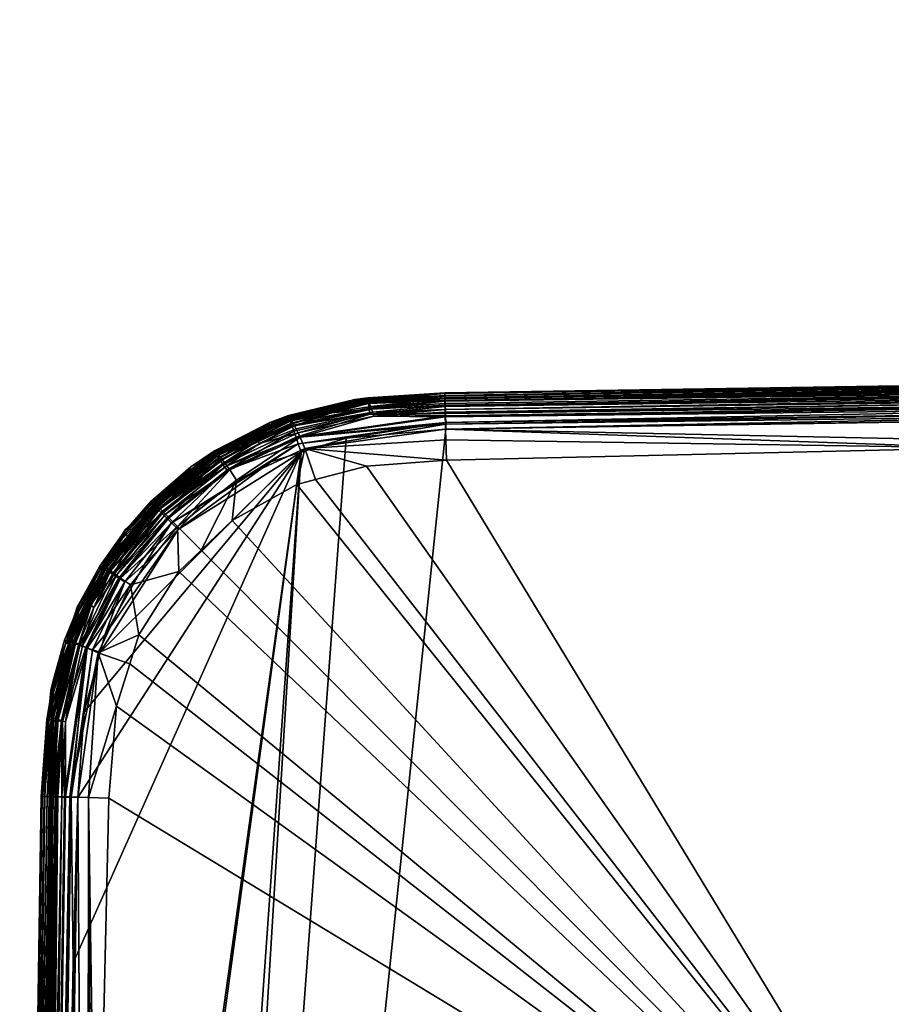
# Model space of a CAD drawing. Extents: x -0.145 to 0.145, y -0.547 to -0.001.
# Tile 253 of 256: x -0.1 to -0.052, y -0.381 to -0.328. Entities that reach past the tile are written whole.
import ezdxf

# ---------------------------------------------------------------- set-up
doc = ezdxf.new("R2010")
doc.units = 0
doc.layers.add('mesh', color=7, linetype='CONTINUOUS')

msp = doc.modelspace()

# ---------------------------------------------------------------- meshes
at = {"layer": 'mesh'}
mesh = msp.add_polyface(dxfattribs=at)
corners = [(0.002402, -0.126813, 0.581884), (0.002402, -0.416813, 0.581884), (0.000099, -0.126813, 0.582187), (0.004549, -0.416813, 0.580995), (0.004549, -0.126813, 0.580995), (0.006392, -0.416813, 0.57958), (0.006392, -0.126813, 0.57958), (0.007807, -0.416813, 0.577737), (0.007807, -0.126813, 0.577737), (0.008696, -0.416813, 0.575591), (0.008696, -0.126813, 0.575591), (0.008999, -0.416813, 0.573287), (0.008999, -0.126813, 0.573287), (0.008696, -0.416813, 0.570984), (0.008696, -0.126813, 0.570984), (0.007807, -0.416813, 0.568837), (0.007807, -0.126813, 0.568837), (0.006392, -0.416813, 0.566994), (0.006392, -0.126813, 0.566994), (0.004549, -0.416813, 0.56558), (0.004549, -0.126813, 0.56558), (0.002402, -0.416813, 0.564691), (0.002402, -0.126813, 0.564691), (0.000099, -0.416813, 0.564387), (0.000099, -0.126813, 0.564387), (-0.002204, -0.416813, 0.564691), (-0.002204, -0.126813, 0.564691), (-0.004351, -0.416813, 0.56558), (-0.004351, -0.126813, 0.56558), (-0.006194, -0.416813, 0.566994), (-0.006194, -0.126813, 0.566994), (-0.007609, -0.416813, 0.568837), (-0.007609, -0.126813, 0.568837), (-0.008498, -0.416813, 0.570984), (-0.008498, -0.126813, 0.570984), (-0.008801, -0.416813, 0.573287), (-0.008801, -0.126813, 0.573287), (-0.008498, -0.416813, 0.575591), (-0.008498, -0.126813, 0.575591), (-0.007609, -0.416813, 0.577737), (-0.007609, -0.126813, 0.577737), (-0.006194, -0.416813, 0.57958), (-0.006194, -0.126813, 0.57958), (-0.004351, -0.416813, 0.580995), (-0.004351, -0.126813, 0.580995), (-0.002204, -0.416813, 0.581884), (-0.002204, -0.126813, 0.581884), (0.000099, -0.416813, 0.582187), (0.000099, -0.346847, 0.451324), (-0.076701, -0.34819, 0.45082), (0.000099, -0.346953, 0.450951), (0.000099, -0.346982, 0.460775), (-0.076707, -0.347993, 0.451687), (0.000099, -0.346814, 0.451687), (0.076905, -0.347993, 0.451687), (0.076904, -0.348034, 0.451324)]
mesh.append_faces([[corners[k] for k in face] for face in [(0, 1, 2, 2), (0, 3, 1, 1), (4, 3, 0, 0), (4, 5, 3, 3), (6, 5, 4, 4), (6, 7, 5, 5), (8, 7, 6, 6), (8, 9, 7, 7), (10, 9, 8, 8), (10, 11, 9, 9), (12, 11, 10, 10), (12, 13, 11, 11), (14, 13, 12, 12), (14, 15, 13, 13), (16, 15, 14, 14), (16, 17, 15, 15), (18, 17, 16, 16), (18, 19, 17, 17), (20, 19, 18, 18), (20, 21, 19, 19), (22, 21, 20, 20), (22, 23, 21, 21), (24, 23, 22, 22), (24, 25, 23, 23), (26, 25, 24, 24), (26, 27, 25, 25), (28, 27, 26, 26), (28, 29, 27, 27), (30, 29, 28, 28), (30, 31, 29, 29), (32, 31, 30, 30), (32, 33, 31, 31), (34, 33, 32, 32), (34, 35, 33, 33), (36, 35, 34, 34), (36, 37, 35, 35), (38, 37, 36, 36), (38, 39, 37, 37), (40, 39, 38, 38), (40, 41, 39, 39), (42, 43, 41, 41), (44, 45, 43, 43), (46, 47, 45, 45), (2, 1, 47, 47), (48, 49, 50, 50), (51, 52, 53, 53), (54, 53, 48, 48), (50, 55, 48, 48)]])
mesh = msp.add_polyface(dxfattribs=at)
corners = [(-0.076695, -0.348907, 0.463725), (0.000099, -0.347604, 0.463714), (0.000099, -0.347823, 0.463906), (-0.076704, -0.348465, 0.46309), (0.000099, -0.347289, 0.463207), (0.000099, -0.347427, 0.463481), (-0.076706, -0.348306, 0.462482), (0.000099, -0.34711, 0.46253), (-0.076707, -0.348279, 0.462376), (-0.076691, -0.349052, 0.463818), (-0.080834, -0.348559, 0.462484), (-0.080754, -0.348743, 0.463148), (-0.080577, -0.349282, 0.463827), (0.000099, -0.347717, 0.450013), (-0.076684, -0.348744, 0.450124), (-0.07668, -0.348902, 0.450024), (0.000099, -0.347397, 0.450273), (-0.076673, -0.349122, 0.449885), (-0.076669, -0.349257, 0.449838), (0.000099, -0.348075, 0.449828), (-0.076689, -0.348585, 0.450282), (-0.076694, -0.348428, 0.450441), (0.000099, -0.347138, 0.450593), (-0.076697, -0.348328, 0.4506), (0.000099, -0.346953, 0.450951), (-0.076701, -0.34819, 0.45082), (0.000099, -0.346847, 0.451324), (-0.076703, -0.348143, 0.450955), (-0.080799, -0.349157, 0.450013), (-0.080882, -0.348481, 0.450769), (-0.08087, -0.348583, 0.450593), (-0.080838, -0.34884, 0.450273), (-0.0767, -0.34867, 0.463468), (0.000099, -0.346982, 0.460775), (-0.076707, -0.348162, 0.460775), (-0.076685, -0.349315, 0.46397), (0.000099, -0.348395, 0.464187), (-0.076674, -0.349718, 0.464111), (0.000099, -0.348087, 0.464063), (-0.080863, -0.348524, 0.460775), (-0.080701, -0.348884, 0.463417), (-0.080641, -0.349062, 0.463643), (-0.076707, -0.34804, 0.456232), (-0.076707, -0.347993, 0.451687), (-0.0809, -0.348306, 0.451687), (-0.076706, -0.348043, 0.451242), (0.000099, -0.346814, 0.451687), (-0.076657, -0.349626, 0.449728), (-0.080892, -0.348399, 0.450951)]
mesh.append_faces([[corners[k] for k in face] for face in [(0, 1, 2, 2), (3, 4, 5, 5), (6, 4, 3, 3), (6, 7, 4, 4), (8, 7, 6, 6), (9, 0, 2, 2), (6, 10, 8, 8), (3, 11, 6, 6), (12, 0, 9, 9), (13, 14, 15, 15), (13, 16, 14, 14), (15, 17, 13, 13), (17, 18, 19, 19), (16, 20, 14, 14), (16, 21, 20, 20), (22, 21, 16, 16), (22, 23, 21, 21), (24, 23, 22, 22), (24, 25, 23, 23), (26, 27, 25, 25), (14, 28, 15, 15), (28, 17, 15, 15), (28, 18, 17, 17), (29, 25, 27, 27), (30, 23, 25, 25), (30, 21, 23, 23), (31, 20, 21, 21), (32, 1, 0, 0), (5, 1, 32, 32), (3, 5, 32, 32), (8, 33, 7, 7), (34, 33, 8, 8), (35, 36, 37, 37), (35, 38, 36, 36), (35, 2, 38, 38), (9, 2, 35, 35), (12, 9, 35, 35), (8, 39, 34, 34), (40, 3, 32, 32), (41, 32, 0, 0), (33, 42, 43, 43), (34, 42, 33, 33), (34, 44, 42, 42), (26, 43, 45, 45), (26, 46, 43, 43), (19, 18, 47, 47), (45, 27, 26, 26), (48, 27, 45, 45)]])
mesh = msp.add_polyface(dxfattribs=at)
corners = [(0.000099, -0.348395, 0.464187), (0.076865, -0.349979, 0.464138), (0.000099, -0.348747, 0.464285), (0.000099, -0.348087, 0.464063), (0.076877, -0.34955, 0.464064), (-0.076674, -0.349718, 0.464111), (0.076883, -0.349319, 0.463963), (0.08106, -0.348527, 0.460775), (0.076905, -0.348162, 0.460775), (0.076905, -0.34804, 0.456232), (-0.076646, -0.349989, 0.449687), (0.000099, -0.34881, 0.449687), (0.000099, -0.348447, 0.449721), (0.000099, -0.348075, 0.449828), (0.076871, -0.349122, 0.449885), (0.076878, -0.348902, 0.450024), (0.000099, -0.347717, 0.450013), (0.076882, -0.348744, 0.450124), (0.000099, -0.347397, 0.450273), (0.076867, -0.349257, 0.449838), (-0.076673, -0.349122, 0.449885), (0.000099, -0.346953, 0.450951), (0.076899, -0.34819, 0.45082), (0.076901, -0.348143, 0.450955), (0.000099, -0.347138, 0.450593), (0.076892, -0.348428, 0.450441), (0.076887, -0.348585, 0.450282), (0.080996, -0.349157, 0.450013), (0.08109, -0.348399, 0.450951), (0.076898, -0.348646, 0.463434), (0.000099, -0.347604, 0.463714), (0.000099, -0.347427, 0.463481), (0.076901, -0.348495, 0.463146), (0.000099, -0.347289, 0.463207), (0.000099, -0.34711, 0.46253), (0.076904, -0.348305, 0.462482), (0.000099, -0.346982, 0.460775), (0.076888, -0.349116, 0.463874), (0.000099, -0.347823, 0.463906), (0.076895, -0.348825, 0.463649), (0.08104, -0.349087, 0.463643), (0.000099, -0.346814, 0.451687), (0.076905, -0.347993, 0.451687), (0.081092, -0.348366, 0.451687), (0.076855, -0.349626, 0.449728), (0.000099, -0.346847, 0.451324), (0.076904, -0.348034, 0.451324), (-0.076657, -0.349626, 0.449728)]
mesh.append_faces([[corners[k] for k in face] for face in [(0, 1, 2, 2), (3, 4, 0, 0), (5, 0, 2, 2), (3, 6, 4, 4), (7, 8, 9, 9), (10, 11, 12, 12), (13, 14, 15, 15), (16, 17, 18, 18), (15, 17, 16, 16), (19, 14, 13, 13), (16, 13, 15, 15), (16, 20, 13, 13), (21, 22, 23, 23), (24, 22, 21, 21), (24, 25, 22, 22), (18, 25, 24, 24), (18, 26, 25, 25), (17, 26, 18, 18), (27, 15, 14, 14), (27, 17, 15, 15), (28, 22, 25, 25), (28, 23, 22, 22), (19, 27, 14, 14), (29, 30, 31, 31), (31, 32, 29, 29), (33, 32, 31, 31), (34, 32, 33, 33), (34, 35, 32, 32), (36, 35, 34, 34), (8, 35, 36, 36), (3, 37, 6, 6), (38, 37, 3, 3), (30, 37, 38, 38), (30, 39, 37, 37), (29, 39, 30, 30), (29, 40, 39, 39), (8, 7, 35, 35), (9, 8, 36, 36), (41, 42, 9, 9), (36, 41, 9, 9), (43, 9, 42, 42), (44, 12, 11, 11), (44, 13, 12, 12), (19, 13, 44, 44), (45, 46, 42, 42), (21, 23, 46, 46), (13, 47, 12, 12), (28, 46, 23, 23)]])
mesh = msp.add_polyface(dxfattribs=at)
corners = [(-0.076616, -0.351679, 0.464292), (-0.047491, -0.351002, 0.464404), (-0.048167, -0.398547, 0.46684), (-0.080981, -0.351994, 0.464276), (-0.083771, -0.352735, 0.464275), (-0.084779, -0.353004, 0.464274), (-0.088305, -0.354967, 0.464278), (-0.090008, -0.356585, 0.464279), (-0.091226, -0.357741, 0.464279), (-0.093393, -0.361196, 0.464275), (-0.093892, -0.362788, 0.464275), (-0.094612, -0.365086, 0.464275), (-0.01985, -0.350569, 0.464492), (0.000099, -0.383611, 0.46717), (-0.038263, -0.350788, 0.464439), (-0.095035, -0.370098, 0.464292), (-0.095712, -0.399223, 0.464404), (-0.07665, -0.350568, 0.46424), (-0.076667, -0.349977, 0.46415), (0.000099, -0.348747, 0.464285), (0.000099, -0.350487, 0.464519), (-0.076674, -0.349718, 0.464111), (-0.080641, -0.349062, 0.463643), (-0.084819, -0.349973, 0.463645), (-0.084909, -0.349809, 0.463419), (-0.08435, -0.351035, 0.464162), (-0.080577, -0.349282, 0.463827), (-0.084603, -0.350422, 0.463975), (-0.084717, -0.350177, 0.46383), (-0.084985, -0.34968, 0.463149), (-0.082888, -0.349101, 0.463148), (-0.085094, -0.349512, 0.462484), (-0.082986, -0.348925, 0.462484), (-0.084705, -0.350779, 0.449721), (-0.084549, -0.351242, 0.449687), (-0.082096, -0.350466, 0.449687), (-0.084825, -0.350427, 0.449828), (-0.076669, -0.349257, 0.449838), (-0.080799, -0.349157, 0.450013), (-0.085088, -0.349655, 0.450427), (-0.08087, -0.348583, 0.450593), (-0.085127, -0.34954, 0.450593), (-0.085043, -0.349786, 0.450273), (-0.080838, -0.34884, 0.450273), (-0.08494, -0.350088, 0.450013), (-0.076685, -0.349315, 0.46397), (0.000099, -0.348447, 0.449721), (-0.076657, -0.349626, 0.449728), (-0.076646, -0.349989, 0.449687)]
mesh.append_faces([[corners[k] for k in face] for face in [(0, 1, 2, 2), (2, 3, 0, 0), (2, 4, 3, 3), (5, 4, 2, 2), (2, 6, 5, 5), (2, 7, 6, 6), (8, 7, 2, 2), (2, 9, 8, 8), (2, 10, 9, 9), (11, 10, 2, 2), (2, 12, 13, 13), (2, 14, 12, 12), (1, 14, 2, 2), (2, 15, 11, 11), (2, 16, 15, 15), (17, 1, 0, 0), (17, 18, 1, 1), (19, 12, 14, 14), (19, 20, 12, 12), (18, 14, 1, 1), (18, 19, 14, 14), (21, 19, 18, 18), (22, 23, 24, 24), (3, 4, 25, 25), (25, 0, 3, 3), (25, 17, 0, 0), (18, 17, 25, 25), (26, 27, 28, 28), (25, 21, 18, 18), (25, 27, 21, 21), (28, 22, 26, 26), (28, 23, 22, 22), (4, 5, 25, 25), (29, 30, 24, 24), (31, 32, 29, 29), (33, 34, 35, 35), (36, 37, 38, 38), (39, 40, 41, 41), (42, 43, 39, 39), (44, 38, 42, 42), (44, 36, 38, 38), (27, 45, 21, 21), (26, 45, 27, 27), (46, 47, 48, 48), (36, 47, 37, 37), (33, 47, 36, 36), (35, 47, 33, 33), (35, 48, 47, 47)]])
mesh = msp.add_polyface(dxfattribs=at)
corners = [(-0.076706, -0.348306, 0.462482), (-0.080754, -0.348743, 0.463148), (-0.080834, -0.348559, 0.462484), (-0.082986, -0.348925, 0.462484), (-0.085013, -0.349478, 0.460775), (-0.082329, -0.348651, 0.460775), (-0.085148, -0.349431, 0.461674), (-0.085129, -0.349513, 0.460775), (-0.080701, -0.348884, 0.463417), (-0.076704, -0.348465, 0.46309), (-0.082888, -0.349101, 0.463148), (-0.080577, -0.349282, 0.463827), (-0.080641, -0.349062, 0.463643), (-0.076695, -0.348907, 0.463725), (-0.084909, -0.349809, 0.463419), (-0.084985, -0.34968, 0.463149), (-0.085094, -0.349512, 0.462484), (-0.081619, -0.348359, 0.451687), (-0.085087, -0.349299, 0.451687), (-0.076684, -0.348744, 0.450124), (-0.080838, -0.34884, 0.450273), (-0.080799, -0.349157, 0.450013), (-0.085205, -0.349331, 0.451687), (-0.085229, -0.349241, 0.451508), (-0.080905, -0.348294, 0.451324), (-0.076707, -0.347993, 0.451687), (-0.080908, -0.348269, 0.451508), (-0.080882, -0.348481, 0.450769), (-0.076703, -0.348143, 0.450955), (-0.080892, -0.348399, 0.450951), (-0.08087, -0.348583, 0.450593), (-0.076701, -0.34819, 0.45082), (-0.076694, -0.348428, 0.450441), (-0.076689, -0.348585, 0.450282), (-0.085221, -0.349265, 0.451324), (-0.085207, -0.349306, 0.451137), (-0.0809, -0.348337, 0.451137), (-0.085187, -0.349365, 0.450951), (-0.08516, -0.349444, 0.450769), (-0.085127, -0.34954, 0.450593), (-0.085088, -0.349655, 0.450427), (-0.085043, -0.349786, 0.450273), (-0.076707, -0.348279, 0.462376), (-0.080863, -0.348524, 0.460775), (-0.0767, -0.34867, 0.463468), (-0.0809, -0.348306, 0.451687), (-0.076707, -0.34804, 0.456232), (-0.076707, -0.348162, 0.460775), (-0.076706, -0.348043, 0.451242)]
mesh.append_faces([[corners[k] for k in face] for face in [(0, 1, 2, 2), (3, 4, 5, 5), (6, 7, 3, 3), (8, 1, 9, 9), (10, 1, 8, 8), (10, 2, 1, 1), (3, 2, 10, 10), (11, 12, 13, 13), (14, 8, 12, 12), (14, 10, 8, 8), (15, 3, 10, 10), (16, 6, 3, 3), (4, 17, 5, 5), (4, 18, 17, 17), (19, 20, 21, 21), (18, 22, 23, 23), (24, 25, 26, 26), (27, 28, 29, 29), (30, 31, 27, 27), (20, 32, 30, 30), (19, 33, 20, 20), (23, 17, 18, 18), (23, 26, 17, 17), (34, 26, 23, 23), (34, 24, 26, 26), (35, 24, 34, 34), (35, 36, 24, 24), (37, 36, 35, 35), (37, 29, 36, 36), (38, 29, 37, 37), (38, 27, 29, 29), (39, 27, 38, 38), (39, 30, 27, 27), (40, 20, 30, 30), (41, 21, 20, 20), (42, 2, 43, 43), (3, 43, 2, 2), (5, 43, 3, 3), (12, 8, 44, 44), (45, 25, 46, 46), (45, 43, 5, 5), (47, 43, 45, 45), (5, 17, 45, 45), (26, 45, 17, 17), (26, 25, 45, 45), (24, 48, 25, 25), (36, 48, 24, 24), (29, 48, 36, 36)]])
mesh = msp.add_polyface(dxfattribs=at)
corners = [(-0.028994, -0.439491, 0.468705), (-0.048167, -0.398547, 0.46684), (-0.027409, -0.435414, 0.468691), (-0.016568, -0.421869, 0.468675), (-0.021034, -0.425694, 0.468671), (-0.095926, -0.408451, 0.464439), (-0.095712, -0.399223, 0.464404), (-0.048405, -0.446813, 0.467856), (-0.063103, -0.446813, 0.46717), (-0.096227, -0.446813, 0.464519), (-0.096735, -0.370048, 0.464138), (-0.096147, -0.370064, 0.46424), (-0.097967, -0.446813, 0.464285), (-0.098319, -0.446813, 0.464187), (-0.097165, -0.370035, 0.464064), (-0.098627, -0.446813, 0.464063), (-0.097395, -0.370029, 0.463963), (-0.098639, -0.446813, 0.449828), (-0.097592, -0.370041, 0.449885), (-0.097812, -0.370035, 0.450024), (-0.097971, -0.37003, 0.450124), (-0.099317, -0.446813, 0.450273), (-0.098997, -0.446813, 0.450013), (-0.097457, -0.370045, 0.449838), (-0.099576, -0.446813, 0.450593), (-0.098524, -0.370013, 0.45082), (-0.099761, -0.446813, 0.450951), (-0.098287, -0.37002, 0.450441), (-0.098129, -0.370025, 0.450282), (-0.098268, -0.446813, 0.449721), (-0.09787, -0.446814, 0.449687), (-0.096986, -0.37908, 0.449687), (-0.095564, -0.531493, 0.449687), (0.000099, -0.34881, 0.449687), (-0.076646, -0.349989, 0.449687), (-0.082096, -0.350466, 0.449687), (-0.095507, -0.53174, 0.449687), (-0.084549, -0.351242, 0.449687), (-0.097903, -0.449366, 0.449687), (-0.098068, -0.370014, 0.463434), (-0.09911, -0.446813, 0.463714), (-0.099287, -0.446813, 0.463481), (-0.099425, -0.446813, 0.463207), (-0.098219, -0.370011, 0.463146), (-0.099604, -0.446813, 0.46253), (-0.099732, -0.446813, 0.460775), (-0.09841, -0.370008, 0.462482), (-0.098553, -0.370007, 0.460775), (-0.097598, -0.370024, 0.463874), (-0.098891, -0.446813, 0.463906), (-0.097889, -0.370018, 0.46365), (-0.098675, -0.370007, 0.456232), (-0.0999, -0.446813, 0.451687), (-0.098721, -0.370007, 0.451687), (-0.099867, -0.446813, 0.451324), (-0.097088, -0.370057, 0.449728), (-0.09868, -0.370008, 0.451324)]
mesh.append_faces([[corners[k] for k in face] for face in [(0, 1, 2, 2), (3, 4, 1, 1), (5, 6, 1, 1), (7, 1, 0, 0), (8, 1, 7, 7), (8, 5, 1, 1), (9, 5, 8, 8), (10, 11, 9, 9), (11, 5, 9, 9), (11, 6, 5, 5), (12, 10, 9, 9), (13, 10, 12, 12), (13, 14, 10, 10), (15, 14, 13, 13), (15, 16, 14, 14), (17, 18, 19, 19), (20, 21, 22, 22), (23, 18, 17, 17), (19, 22, 17, 17), (19, 20, 22, 22), (24, 25, 26, 26), (21, 27, 24, 24), (21, 28, 27, 27), (20, 28, 21, 21), (29, 30, 31, 31), (32, 33, 34, 34), (35, 32, 34, 34), (32, 36, 33, 33), (35, 37, 32, 32), (37, 30, 38, 38), (37, 31, 30, 30), (39, 40, 41, 41), (42, 43, 41, 41), (44, 43, 42, 42), (45, 46, 44, 44), (47, 46, 45, 45), (15, 48, 16, 16), (49, 48, 15, 15), (40, 48, 49, 49), (40, 50, 48, 48), (39, 50, 40, 40), (51, 47, 45, 45), (45, 52, 51, 51), (53, 52, 54, 54), (55, 17, 29, 29), (23, 17, 55, 55), (26, 56, 54, 54), (29, 31, 55, 55)]])
mesh = msp.add_polyface(dxfattribs=at)
corners = [(-0.048405, -0.446813, 0.467856), (-0.029084, -0.453701, 0.468707), (-0.02745, -0.458232, 0.468692), (-0.029901, -0.446813, 0.468719), (-0.022311, -0.456123, 0.469159), (-0.01881, -0.44294, 0.471089), (-0.019204, -0.446813, 0.471092), (-0.020312, -0.446813, 0.470429), (-0.017822, -0.443111, 0.471881), (-0.01881, -0.450686, 0.471089), (-0.017684, -0.454312, 0.471084), (-0.018719, -0.45471, 0.47042), (-0.017822, -0.450515, 0.471881), (-0.018201, -0.446813, 0.471883), (-0.01731, -0.446813, 0.472801), (-0.016943, -0.443263, 0.472799), (-0.016176, -0.443396, 0.473837), (-0.016748, -0.453955, 0.471877), (-0.015915, -0.453637, 0.472795), (-0.015063, -0.457056, 0.471872), (-0.016943, -0.450363, 0.472799), (-0.016176, -0.45023, 0.473837), (-0.016531, -0.446813, 0.473839), (-0.015862, -0.446813, 0.474986), (-0.015517, -0.443513, 0.474985), (-0.019843, -0.455147, 0.469882), (-0.015905, -0.457598, 0.471079), (-0.024171, -0.446813, 0.469175), (-0.022311, -0.437503, 0.469159), (-0.021517, -0.446813, 0.469893), (-0.028994, -0.439491, 0.468705), (-0.015188, -0.453359, 0.473834), (-0.015517, -0.450113, 0.474985), (-0.021089, -0.442537, 0.469889), (-0.097903, -0.449366, 0.449687), (-0.09787, -0.446814, 0.449687), (-0.098268, -0.446813, 0.449721), (-0.067634, -0.543898, 0.449687), (0.000099, -0.544782, 0.449687), (0.000099, -0.34881, 0.449687), (-0.084542, -0.542383, 0.449687), (-0.082992, -0.542966, 0.449687), (-0.091289, -0.53821, 0.449687), (-0.090661, -0.538932, 0.449687)]
mesh.append_faces([[corners[k] for k in face] for face in [(0, 1, 2, 2), (3, 1, 0, 0), (4, 2, 1, 1), (5, 6, 7, 7), (5, 8, 6, 6), (9, 10, 11, 11), (9, 12, 10, 10), (13, 12, 9, 9), (13, 14, 12, 12), (15, 14, 13, 13), (15, 16, 14, 14), (17, 18, 19, 19), (20, 18, 17, 17), (20, 21, 18, 18), (22, 21, 20, 20), (22, 23, 21, 21), (24, 23, 22, 22), (7, 11, 25, 25), (7, 9, 11, 11), (6, 9, 7, 7), (6, 13, 9, 9), (8, 13, 6, 6), (8, 15, 13, 13), (10, 26, 11, 11), (10, 17, 26, 26), (12, 17, 10, 10), (12, 20, 17, 17), (14, 20, 12, 12), (14, 22, 20, 20), (16, 22, 14, 14), (16, 24, 22, 22), (27, 28, 29, 29), (3, 30, 27, 27), (21, 31, 18, 18), (21, 32, 31, 31), (23, 32, 21, 21), (7, 33, 5, 5), (7, 29, 33, 33), (25, 29, 7, 7), (25, 27, 29, 29), (4, 27, 25, 25), (4, 3, 27, 27), (1, 3, 4, 4), (0, 30, 3, 3), (34, 35, 36, 36), (37, 38, 39, 39), (40, 41, 39, 39), (42, 43, 39, 39)]])
mesh = msp.add_polyface(dxfattribs=at)
corners = [(-0.094721, -0.527891, 0.464276), (-0.095035, -0.523528, 0.464292), (-0.048167, -0.495079, 0.46684), (-0.093945, -0.530811, 0.464275), (-0.093711, -0.531689, 0.464274), (-0.091747, -0.535216, 0.464278), (-0.090068, -0.536985, 0.464279), (-0.088974, -0.538137, 0.464279), (-0.083883, -0.540818, 0.464275), (-0.08552, -0.540305, 0.464275), (-0.081628, -0.541524, 0.464275), (-0.095712, -0.494403, 0.464404), (-0.095926, -0.485175, 0.464439), (-0.081014, -0.545045, 0.462484), (-0.08238, -0.544965, 0.460775), (-0.085011, -0.544145, 0.460775), (-0.084862, -0.5434, 0.46383), (-0.08075, -0.544323, 0.463827), (-0.084966, -0.543603, 0.463646), (-0.084747, -0.543156, 0.463975), (-0.076684, -0.544311, 0.463971), (-0.076616, -0.541947, 0.464292), (-0.076644, -0.542894, 0.464222), (-0.085242, -0.544063, 0.462484), (-0.085056, -0.543768, 0.463419), (-0.080933, -0.544861, 0.463148), (-0.085133, -0.543896, 0.463149), (-0.080878, -0.544721, 0.463417), (-0.080817, -0.544542, 0.463643), (-0.08449, -0.542544, 0.464162), (-0.085073, -0.544297, 0.451687), (-0.083062, -0.544934, 0.451687), (-0.08494, -0.543538, 0.450013), (-0.085043, -0.54384, 0.450273), (-0.080838, -0.544786, 0.450273), (-0.080798, -0.544469, 0.450013), (-0.084825, -0.543199, 0.449828), (-0.085221, -0.544362, 0.451324), (-0.083074, -0.544962, 0.451324), (-0.083051, -0.544859, 0.450951), (-0.083011, -0.544678, 0.450593), (-0.085127, -0.544086, 0.450593), (-0.076669, -0.544369, 0.449838), (-0.076673, -0.544504, 0.449885), (-0.07668, -0.544724, 0.450024), (-0.076684, -0.544883, 0.450124), (0.000099, -0.34881, 0.449687), (-0.093565, -0.53559, 0.449687), (-0.091289, -0.53821, 0.449687), (-0.095507, -0.53174, 0.449687), (-0.076666, -0.543652, 0.464166), (-0.076681, -0.544198, 0.464014), (-0.07669, -0.544578, 0.463825), (-0.076693, -0.544713, 0.463719), (-0.07666, -0.544082, 0.449737), (-0.084705, -0.542847, 0.449721), (-0.082992, -0.542966, 0.449687), (-0.076646, -0.543637, 0.449687), (-0.067634, -0.543898, 0.449687)]
mesh.append_faces([[corners[k] for k in face] for face in [(0, 1, 2, 2), (2, 3, 0, 0), (2, 4, 3, 3), (5, 4, 2, 2), (2, 6, 5, 5), (2, 7, 6, 6), (2, 8, 9, 9), (2, 10, 8, 8), (2, 11, 12, 12), (1, 11, 2, 2), (13, 14, 15, 15), (16, 17, 18, 18), (16, 19, 17, 17), (19, 20, 17, 17), (10, 21, 22, 22), (23, 13, 15, 15), (24, 25, 26, 26), (24, 27, 25, 25), (18, 27, 24, 24), (18, 28, 27, 27), (17, 28, 18, 18), (29, 8, 10, 10), (30, 15, 31, 31), (32, 33, 34, 34), (32, 35, 36, 36), (34, 35, 32, 32), (37, 30, 38, 38), (39, 40, 41, 41), (42, 35, 43, 43), (42, 36, 35, 35), (35, 44, 43, 43), (34, 45, 35, 35), (40, 34, 33, 33), (46, 47, 48, 48), (46, 49, 47, 47), (29, 50, 51, 51), (20, 52, 17, 17), (52, 53, 28, 28), (19, 51, 20, 20), (10, 50, 29, 29), (22, 50, 10, 10), (19, 29, 51, 51), (17, 52, 28, 28), (54, 36, 42, 42), (54, 55, 36, 36), (54, 56, 55, 55), (57, 56, 54, 54), (58, 57, 54, 54)]])
mesh = msp.add_polyface(dxfattribs=at)
corners = [(-0.08552, -0.540305, 0.464275), (-0.088974, -0.538137, 0.464279), (-0.048167, -0.495079, 0.46684), (-0.076616, -0.541947, 0.464292), (-0.081628, -0.541524, 0.464275), (-0.063103, -0.446813, 0.46717), (-0.048405, -0.446813, 0.467856), (-0.095926, -0.485175, 0.464439), (-0.004193, -0.476496, 0.468714), (0.000099, -0.476813, 0.468719), (0.000099, -0.495317, 0.467856), (-0.021003, -0.46791, 0.468671), (-0.018176, -0.470595, 0.468672), (-0.02274, -0.46626, 0.46867), (-0.026782, -0.460086, 0.468686), (-0.02745, -0.458232, 0.468692), (-0.047491, -0.542624, 0.464404), (-0.038263, -0.542838, 0.464439), (-0.000361, -0.543136, 0.464518), (0.000099, -0.510016, 0.46717), (-0.076644, -0.542894, 0.464222), (-0.000361, -0.544112, 0.464415), (0.000099, -0.473673, 0.468859), (-0.017059, -0.463971, 0.469147), (0.000099, -0.469266, 0.469608), (-0.009211, -0.469223, 0.469159), (-0.008235, -0.466755, 0.469882), (-0.007798, -0.465631, 0.47042), (0.000099, -0.466928, 0.470588), (0.000099, -0.467237, 0.470458), (-0.003774, -0.465722, 0.471089), (0.000099, -0.34881, 0.449687), (-0.076646, -0.543637, 0.449687), (-0.067634, -0.543898, 0.449687), (-0.082992, -0.542966, 0.449687), (-0.087092, -0.541424, 0.449687), (-0.084542, -0.542383, 0.449687), (-0.090661, -0.538932, 0.449687), (-0.011373, -0.474509, 0.468692), (0.000099, -0.54314, 0.464519), (-0.076666, -0.543652, 0.464166), (0.000099, -0.471104, 0.469296), (0.000099, -0.468453, 0.469949), (-0.003603, -0.464734, 0.471881), (0.000099, -0.466157, 0.471148), (0.000099, -0.46499, 0.471997)]
mesh.append_faces([[corners[k] for k in face] for face in [(0, 1, 2, 2), (3, 4, 2, 2), (5, 6, 2, 2), (2, 7, 5, 5), (8, 9, 10, 10), (2, 11, 12, 12), (13, 11, 2, 2), (2, 14, 13, 13), (2, 15, 14, 14), (6, 15, 2, 2), (2, 16, 3, 3), (2, 17, 16, 16), (18, 17, 2, 2), (10, 19, 2, 2), (20, 3, 16, 16), (17, 18, 21, 21), (20, 17, 21, 21), (16, 17, 20, 20), (22, 9, 8, 8), (23, 11, 13, 13), (12, 11, 23, 23), (24, 25, 26, 26), (23, 26, 25, 25), (27, 28, 29, 29), (30, 28, 27, 27), (31, 32, 33, 33), (31, 34, 32, 32), (31, 35, 36, 36), (31, 37, 35, 35), (2, 12, 38, 38), (10, 38, 8, 8), (10, 2, 38, 38), (2, 39, 18, 18), (2, 19, 39, 39), (21, 18, 39, 39), (20, 21, 40, 40), (25, 41, 22, 22), (38, 22, 8, 8), (38, 25, 22, 22), (38, 12, 23, 23), (24, 26, 42, 42), (41, 25, 24, 24), (43, 44, 30, 30), (45, 44, 43, 43), (23, 25, 38, 38), (27, 29, 42, 42), (44, 28, 30, 30), (26, 27, 42, 42)]])
mesh = msp.add_polyface(dxfattribs=at)
corners = [(-0.084603, -0.350422, 0.463975), (-0.088438, -0.352205, 0.463983), (-0.088592, -0.351984, 0.463837), (-0.089046, -0.351381, 0.462485), (-0.089106, -0.351307, 0.461674), (-0.085148, -0.349431, 0.461674), (-0.082986, -0.348925, 0.462484), (-0.085129, -0.349513, 0.460775), (-0.085013, -0.349478, 0.460775), (-0.086758, -0.350015, 0.460775), (-0.087008, -0.350493, 0.463151), (-0.088924, -0.351534, 0.463152), (-0.087123, -0.350333, 0.462484), (-0.086925, -0.350616, 0.463421), (-0.088834, -0.351651, 0.463423), (-0.086824, -0.350773, 0.463648), (-0.088724, -0.3518, 0.463651), (-0.084717, -0.350177, 0.46383), (-0.088072, -0.352757, 0.46417), (-0.08435, -0.351035, 0.464162), (-0.084819, -0.349973, 0.463645), (-0.084909, -0.349809, 0.463419), (-0.084985, -0.34968, 0.463149), (-0.085094, -0.349512, 0.462484), (-0.088305, -0.354967, 0.464278), (-0.084779, -0.353004, 0.464274), (-0.085087, -0.349299, 0.451687), (-0.085205, -0.349331, 0.451687), (-0.086257, -0.349616, 0.451687), (-0.086199, -0.351763, 0.449687), (-0.091262, -0.355448, 0.449687), (-0.084549, -0.351242, 0.449687), (-0.085229, -0.349241, 0.451508), (-0.089272, -0.351165, 0.451508), (-0.089258, -0.351186, 0.451324), (-0.085221, -0.349265, 0.451324), (-0.089235, -0.351223, 0.451137), (-0.085207, -0.349306, 0.451137), (-0.089202, -0.351276, 0.450951), (-0.085187, -0.349365, 0.450951), (-0.089158, -0.351346, 0.450769), (-0.08516, -0.349444, 0.450769), (-0.089104, -0.351433, 0.450593), (-0.085127, -0.34954, 0.450593), (-0.089039, -0.351536, 0.450427), (-0.085088, -0.349655, 0.450427), (-0.088966, -0.351653, 0.450273), (-0.085043, -0.349786, 0.450273), (-0.088796, -0.351924, 0.450013), (-0.08494, -0.350088, 0.450013), (-0.088606, -0.352227, 0.449828), (-0.084825, -0.350427, 0.449828), (-0.084705, -0.350779, 0.449721), (-0.091616, -0.355098, 0.449721), (-0.088995, -0.351364, 0.460775), (-0.089098, -0.351215, 0.451687)]
mesh.append_faces([[corners[k] for k in face] for face in [(0, 1, 2, 2), (3, 4, 5, 5), (6, 7, 8, 8), (5, 9, 7, 7), (4, 9, 5, 5), (10, 11, 12, 12), (13, 14, 10, 10), (15, 16, 13, 13), (17, 2, 15, 15), (17, 0, 2, 2), (18, 0, 19, 19), (18, 1, 0, 0), (15, 20, 17, 17), (15, 21, 20, 20), (13, 21, 15, 15), (13, 22, 21, 21), (10, 22, 13, 13), (10, 23, 22, 22), (12, 23, 10, 10), (19, 24, 18, 18), (19, 25, 24, 24), (12, 5, 23, 23), (12, 3, 5, 5), (7, 26, 8, 8), (7, 27, 26, 26), (9, 27, 7, 7), (9, 28, 27, 27), (29, 30, 31, 31), (28, 32, 27, 27), (33, 32, 28, 28), (34, 35, 32, 32), (36, 37, 35, 35), (38, 39, 37, 37), (40, 41, 39, 39), (42, 43, 41, 41), (44, 45, 43, 43), (46, 47, 45, 45), (48, 47, 46, 46), (48, 49, 47, 47), (50, 49, 48, 48), (50, 51, 49, 49), (50, 52, 51, 51), (52, 29, 31, 31), (52, 53, 29, 29), (50, 53, 52, 52), (4, 54, 9, 9), (54, 28, 9, 9), (54, 55, 28, 28)]])
mesh = msp.add_polyface(dxfattribs=at)
corners = [(-0.089046, -0.351381, 0.462485), (-0.090837, -0.35264, 0.462486), (-0.089106, -0.351307, 0.461674), (-0.090708, -0.352785, 0.463154), (-0.087008, -0.350493, 0.463151), (-0.088834, -0.351651, 0.463423), (-0.088924, -0.351534, 0.463152), (-0.086925, -0.350616, 0.463421), (-0.088724, -0.3518, 0.463651), (-0.086824, -0.350773, 0.463648), (-0.088592, -0.351984, 0.463837), (-0.091291, -0.355285, 0.464174), (-0.088438, -0.352205, 0.463983), (-0.088072, -0.352757, 0.46417), (-0.092418, -0.354148, 0.46284), (-0.092476, -0.35409, 0.462486), (-0.092543, -0.354023, 0.461674), (-0.090891, -0.352507, 0.460775), (-0.087123, -0.350333, 0.462484), (-0.092236, -0.354332, 0.463426), (-0.092105, -0.354463, 0.463654), (-0.091946, -0.354624, 0.46384), (-0.090573, -0.352045, 0.451687), (-0.089209, -0.351278, 0.451687), (-0.089098, -0.351215, 0.451687), (-0.089272, -0.351165, 0.451508), (-0.086257, -0.349616, 0.451687), (-0.089258, -0.351186, 0.451324), (-0.085229, -0.349241, 0.451508), (-0.089235, -0.351223, 0.451137), (-0.085221, -0.349265, 0.451324), (-0.089202, -0.351276, 0.450951), (-0.085207, -0.349306, 0.451137), (-0.089158, -0.351346, 0.450769), (-0.085187, -0.349365, 0.450951), (-0.089104, -0.351433, 0.450593), (-0.08516, -0.349444, 0.450769), (-0.089039, -0.351536, 0.450427), (-0.085127, -0.34954, 0.450593), (-0.088966, -0.351653, 0.450273), (-0.085088, -0.349655, 0.450427), (-0.091616, -0.355098, 0.449721), (-0.089998, -0.354127, 0.449687), (-0.086199, -0.351763, 0.449687), (-0.088796, -0.351924, 0.450013), (-0.091879, -0.354835, 0.449828), (-0.088606, -0.352227, 0.449828), (-0.092132, -0.354582, 0.450013), (-0.092358, -0.354356, 0.450273), (-0.092455, -0.354259, 0.450427), (-0.092541, -0.354173, 0.450593), (-0.092613, -0.354101, 0.450769), (-0.092672, -0.354042, 0.450951), (-0.092716, -0.353998, 0.451137), (-0.092747, -0.353967, 0.451324), (-0.092765, -0.35395, 0.451508), (-0.088995, -0.351364, 0.460775), (-0.092467, -0.354098, 0.460775), (-0.092668, -0.354051, 0.451687)]
mesh.append_faces([[corners[k] for k in face] for face in [(0, 1, 2, 2), (3, 1, 0, 0), (4, 5, 6, 6), (7, 8, 5, 5), (9, 10, 8, 8), (11, 12, 13, 13), (14, 1, 3, 3), (15, 2, 1, 1), (16, 2, 15, 15), (16, 17, 2, 2), (6, 0, 18, 18), (6, 3, 0, 0), (5, 3, 6, 6), (5, 19, 3, 3), (8, 19, 5, 5), (10, 20, 8, 8), (12, 21, 10, 10), (17, 22, 23, 23), (24, 23, 25, 25), (22, 25, 23, 23), (25, 26, 24, 24), (27, 28, 25, 25), (29, 30, 27, 27), (31, 32, 29, 29), (33, 34, 31, 31), (35, 36, 33, 33), (37, 38, 35, 35), (39, 40, 37, 37), (41, 42, 43, 43), (44, 45, 46, 46), (39, 47, 44, 44), (37, 48, 39, 39), (35, 49, 37, 37), (33, 50, 35, 35), (31, 51, 33, 33), (31, 52, 51, 51), (29, 52, 31, 31), (29, 53, 52, 52), (27, 53, 29, 29), (27, 54, 53, 53), (25, 54, 27, 27), (25, 55, 54, 54), (22, 55, 25, 25), (17, 56, 2, 2), (56, 23, 24, 24), (17, 23, 56, 56), (57, 22, 17, 17), (57, 58, 22, 22)]])
mesh = msp.add_polyface(dxfattribs=at)
corners = [(-0.063103, -0.446813, 0.46717), (-0.095926, -0.485175, 0.464439), (-0.096227, -0.446813, 0.464519), (-0.095712, -0.494403, 0.464404), (-0.096736, -0.523578, 0.464137), (-0.095905, -0.523554, 0.464257), (-0.095035, -0.523528, 0.464292), (-0.098319, -0.446813, 0.464187), (-0.097089, -0.523588, 0.464086), (-0.098627, -0.446813, 0.464063), (-0.097967, -0.446813, 0.464285), (-0.09911, -0.446813, 0.463714), (-0.097662, -0.523602, 0.46382), (-0.097875, -0.523607, 0.463663), (-0.098891, -0.446813, 0.463906), (-0.097557, -0.5236, 0.463898), (-0.097396, -0.523596, 0.463963), (-0.098253, -0.523615, 0.46308), (-0.099604, -0.446813, 0.46253), (-0.099425, -0.446813, 0.463207), (-0.098639, -0.446813, 0.449828), (-0.097592, -0.523585, 0.449885), (-0.097457, -0.523581, 0.449838), (-0.098997, -0.446813, 0.450013), (-0.099761, -0.446813, 0.450951), (-0.098386, -0.523609, 0.4506), (-0.099576, -0.446813, 0.450593), (-0.098524, -0.523614, 0.45082), (-0.099867, -0.446813, 0.451324), (-0.098571, -0.523615, 0.450955), (-0.097812, -0.523592, 0.450024), (-0.097971, -0.523596, 0.450124), (-0.099317, -0.446813, 0.450273), (-0.098129, -0.523601, 0.450282), (-0.098287, -0.523606, 0.450441), (-0.084549, -0.351242, 0.449687), (-0.097903, -0.449366, 0.449687), (-0.096725, -0.523558, 0.449687), (-0.095564, -0.531493, 0.449687), (-0.099287, -0.446813, 0.463481), (-0.098072, -0.523611, 0.463428), (-0.09841, -0.523617, 0.462482), (-0.099732, -0.446813, 0.460775), (-0.098553, -0.52362, 0.460775), (-0.098721, -0.52362, 0.451687), (-0.0999, -0.446813, 0.451687), (-0.098675, -0.52362, 0.456232), (-0.09868, -0.523618, 0.451324), (-0.09717, -0.523572, 0.449737), (-0.098268, -0.446813, 0.449721)]
mesh.append_faces([[corners[k] for k in face] for face in [(0, 1, 2, 2), (3, 4, 1, 1), (3, 5, 4, 4), (6, 5, 3, 3), (7, 8, 9, 9), (7, 4, 8, 8), (10, 4, 7, 7), (10, 1, 4, 4), (2, 1, 10, 10), (11, 12, 13, 13), (14, 12, 11, 11), (14, 15, 12, 12), (9, 15, 14, 14), (9, 16, 15, 15), (8, 16, 9, 9), (17, 18, 19, 19), (20, 21, 22, 22), (20, 23, 21, 21), (24, 25, 26, 26), (24, 27, 25, 25), (28, 27, 24, 24), (28, 29, 27, 27), (23, 30, 21, 21), (23, 31, 30, 30), (32, 31, 23, 23), (32, 33, 31, 31), (26, 33, 32, 32), (26, 34, 33, 33), (25, 34, 26, 26), (35, 36, 37, 37), (38, 35, 37, 37), (19, 39, 40, 40), (11, 13, 40, 40), (17, 19, 40, 40), (41, 18, 17, 17), (41, 42, 18, 18), (43, 42, 41, 41), (39, 11, 40, 40), (42, 44, 45, 45), (42, 46, 44, 44), (43, 46, 42, 42), (45, 47, 28, 28), (44, 47, 45, 45), (47, 29, 28, 28), (48, 20, 22, 22), (48, 49, 20, 20), (48, 36, 49, 49), (37, 36, 48, 48)]])
mesh = msp.add_polyface(dxfattribs=at)
corners = [(-0.096147, -0.370064, 0.46424), (-0.095617, -0.362178, 0.464162), (-0.094612, -0.365086, 0.464275), (-0.098129, -0.365674, 0.462484), (-0.098053, -0.364334, 0.460775), (-0.097233, -0.361703, 0.460775), (-0.098167, -0.36563, 0.460775), (-0.097134, -0.361423, 0.462484), (-0.097064, -0.36147, 0.462837), (-0.098052, -0.36571, 0.462837), (-0.096967, -0.361532, 0.463149), (-0.097946, -0.365756, 0.463148), (-0.096838, -0.361609, 0.463419), (-0.097805, -0.365811, 0.463417), (-0.096674, -0.3617, 0.463646), (-0.097627, -0.365872, 0.463643), (-0.097408, -0.365939, 0.463827), (-0.093892, -0.362788, 0.464275), (-0.093393, -0.361196, 0.464275), (-0.096471, -0.361804, 0.46383), (-0.096228, -0.36192, 0.463975), (-0.097165, -0.370035, 0.464064), (-0.098208, -0.36424, 0.451687), (-0.098022, -0.363652, 0.451687), (-0.097385, -0.361641, 0.451687), (-0.097348, -0.361524, 0.451687), (-0.084549, -0.351242, 0.449687), (-0.096381, -0.365395, 0.449687), (-0.096725, -0.370068, 0.449687), (-0.096626, -0.361774, 0.450013), (-0.096928, -0.361671, 0.450273), (-0.097874, -0.365876, 0.450273), (-0.097557, -0.365916, 0.450013), (-0.096287, -0.361889, 0.449828), (-0.09805, -0.36364, 0.451324), (-0.097449, -0.361493, 0.451324), (-0.097946, -0.363663, 0.450951), (-0.098421, -0.365809, 0.451324), (-0.098315, -0.365822, 0.450951), (-0.097349, -0.361527, 0.450951), (-0.097766, -0.363703, 0.450593), (-0.098131, -0.365845, 0.450593), (-0.097174, -0.361587, 0.450593), (-0.095935, -0.36201, 0.449721), (-0.095503, -0.362151, 0.449687), (-0.095247, -0.361205, 0.449687), (-0.098348, -0.36582, 0.451687), (-0.097088, -0.370057, 0.449728)]
mesh.append_faces([[corners[k] for k in face] for face in [(0, 1, 2, 2), (3, 4, 5, 5), (3, 6, 4, 4), (7, 3, 5, 5), (8, 3, 7, 7), (8, 9, 3, 3), (10, 9, 8, 8), (10, 11, 9, 9), (12, 11, 10, 10), (12, 13, 11, 11), (14, 13, 12, 12), (14, 15, 13, 13), (16, 15, 14, 14), (1, 17, 2, 2), (1, 18, 17, 17), (16, 19, 20, 20), (14, 19, 16, 16), (1, 21, 20, 20), (22, 4, 6, 6), (23, 4, 22, 22), (23, 5, 4, 4), (24, 5, 23, 23), (24, 25, 5, 5), (26, 27, 28, 28), (29, 30, 31, 31), (29, 32, 33, 33), (31, 32, 29, 29), (24, 34, 35, 35), (23, 34, 24, 24), (23, 22, 34, 34), (36, 37, 38, 38), (36, 34, 37, 37), (39, 34, 36, 36), (39, 35, 34, 34), (31, 40, 41, 41), (30, 40, 31, 31), (30, 42, 40, 40), (43, 44, 45, 45), (27, 44, 43, 43), (36, 42, 39, 39), (36, 40, 42, 42), (38, 40, 36, 36), (38, 41, 40, 40), (22, 6, 46, 46), (34, 46, 37, 37), (34, 22, 46, 46), (47, 43, 33, 33), (47, 27, 43, 43)]])
mesh = msp.add_polyface(dxfattribs=at)
corners = [(-0.095158, -0.357543, 0.462839), (-0.092418, -0.354148, 0.46284), (-0.092339, -0.354228, 0.463154), (-0.092476, -0.35409, 0.462486), (-0.095295, -0.357431, 0.461674), (-0.092543, -0.354023, 0.461674), (-0.095221, -0.357491, 0.462485), (-0.091946, -0.354624, 0.46384), (-0.094805, -0.357816, 0.463651), (-0.092105, -0.354463, 0.463654), (-0.091757, -0.354814, 0.463987), (-0.094622, -0.357949, 0.463837), (-0.093854, -0.358476, 0.46417), (-0.091226, -0.357741, 0.464279), (-0.093393, -0.361196, 0.464275), (-0.091291, -0.355285, 0.464174), (-0.090008, -0.356585, 0.464279), (-0.088072, -0.352757, 0.46417), (-0.088305, -0.354967, 0.464278), (-0.090708, -0.352785, 0.463154), (-0.092236, -0.354332, 0.463426), (-0.090837, -0.35264, 0.462486), (-0.088724, -0.3518, 0.463651), (-0.088592, -0.351984, 0.463837), (-0.088438, -0.352205, 0.463983), (-0.094402, -0.358104, 0.463983), (-0.096725, -0.370068, 0.449687), (-0.096986, -0.37908, 0.449687), (-0.084549, -0.351242, 0.449687), (-0.086199, -0.351763, 0.449687), (-0.089998, -0.354127, 0.449687), (-0.091262, -0.355448, 0.449687), (-0.095503, -0.362151, 0.449687), (-0.096381, -0.365395, 0.449687), (-0.093066, -0.357331, 0.449687), (-0.095247, -0.361205, 0.449687), (-0.094007, -0.355814, 0.450593), (-0.092541, -0.354173, 0.450593), (-0.092613, -0.354101, 0.450769), (-0.094152, -0.355698, 0.450951), (-0.092672, -0.354042, 0.450951), (-0.092716, -0.353998, 0.451137), (-0.093805, -0.355975, 0.450273), (-0.092358, -0.354356, 0.450273), (-0.092455, -0.354259, 0.450427), (-0.092132, -0.354582, 0.450013), (-0.094791, -0.357918, 0.450013), (-0.091879, -0.354835, 0.449828), (-0.094487, -0.358108, 0.449828), (-0.091616, -0.355098, 0.449721), (-0.094172, -0.358305, 0.449721), (-0.092765, -0.35395, 0.451508), (-0.094235, -0.355632, 0.451324), (-0.092747, -0.353967, 0.451324), (-0.088606, -0.352227, 0.449828), (-0.088796, -0.351924, 0.450013), (-0.088966, -0.351653, 0.450273), (-0.089039, -0.351536, 0.450427), (-0.089104, -0.351433, 0.450593), (-0.089158, -0.351346, 0.450769), (-0.090573, -0.352045, 0.451687), (-0.092668, -0.354051, 0.451687), (-0.092467, -0.354098, 0.460775), (-0.090891, -0.352507, 0.460775), (-0.094134, -0.355455, 0.451687)]
mesh.append_faces([[corners[k] for k in face] for face in [(0, 1, 2, 2), (3, 4, 5, 5), (6, 3, 1, 1), (7, 8, 9, 9), (10, 11, 7, 7), (12, 13, 14, 14), (15, 13, 12, 12), (15, 16, 13, 13), (17, 16, 15, 15), (17, 18, 16, 16), (2, 19, 20, 20), (1, 19, 2, 2), (3, 21, 1, 1), (22, 9, 20, 20), (23, 7, 9, 9), (24, 10, 7, 7), (15, 10, 24, 24), (15, 25, 10, 10), (12, 25, 15, 15), (26, 27, 28, 28), (29, 30, 31, 31), (28, 32, 33, 33), (31, 32, 28, 28), (34, 35, 31, 31), (36, 37, 38, 38), (39, 40, 41, 41), (42, 43, 44, 44), (42, 45, 43, 43), (46, 47, 45, 45), (48, 49, 47, 47), (48, 50, 49, 49), (51, 52, 53, 53), (44, 37, 36, 36), (50, 34, 49, 49), (49, 31, 30, 30), (34, 31, 49, 49), (39, 38, 40, 40), (39, 36, 38, 38), (54, 47, 49, 49), (55, 45, 47, 47), (56, 43, 45, 45), (57, 44, 43, 43), (58, 37, 44, 44), (59, 38, 37, 37), (60, 61, 51, 51), (5, 4, 62, 62), (62, 63, 5, 5), (64, 61, 62, 62)]])
mesh = msp.add_polyface(dxfattribs=at)
corners = [(-0.095221, -0.357491, 0.462485), (-0.092418, -0.354148, 0.46284), (-0.095158, -0.357543, 0.462839), (-0.09507, -0.357614, 0.463152), (-0.092339, -0.354228, 0.463154), (-0.096131, -0.359518, 0.463151), (-0.097134, -0.361423, 0.462484), (-0.095295, -0.357431, 0.461674), (-0.095221, -0.357471, 0.460775), (-0.094318, -0.355965, 0.460775), (-0.095364, -0.35771, 0.460775), (-0.092476, -0.35409, 0.462486), (-0.097215, -0.361368, 0.461674), (-0.091946, -0.354624, 0.46384), (-0.094622, -0.357949, 0.463837), (-0.094805, -0.357816, 0.463651), (-0.091757, -0.354814, 0.463987), (-0.094402, -0.358104, 0.463983), (-0.095852, -0.359703, 0.463648), (-0.094953, -0.357704, 0.463423), (-0.092105, -0.354463, 0.463654), (-0.092236, -0.354332, 0.463426), (-0.09424, -0.355625, 0.451687), (-0.094134, -0.355455, 0.451687), (-0.09542, -0.357522, 0.451687), (-0.095488, -0.35763, 0.451687), (-0.096664, -0.359878, 0.460775), (-0.095528, -0.357456, 0.451324), (-0.093805, -0.355975, 0.450273), (-0.095061, -0.357748, 0.450273), (-0.094791, -0.357918, 0.450013), (-0.096108, -0.359655, 0.450273), (-0.092132, -0.354582, 0.450013), (-0.094487, -0.358108, 0.449828), (-0.091879, -0.354835, 0.449828), (-0.094235, -0.355632, 0.451324), (-0.092668, -0.354051, 0.451687), (-0.092765, -0.35395, 0.451508), (-0.096765, -0.359684, 0.451687), (-0.096605, -0.359419, 0.451324), (-0.095438, -0.357512, 0.450951), (-0.094152, -0.355698, 0.450951), (-0.092716, -0.353998, 0.451137), (-0.092747, -0.353967, 0.451324), (-0.095281, -0.35761, 0.450593), (-0.094007, -0.355814, 0.450593), (-0.092455, -0.354259, 0.450427), (-0.094172, -0.358305, 0.449721), (-0.095247, -0.361205, 0.449687), (-0.093066, -0.357331, 0.449687), (-0.096509, -0.359464, 0.450951), (-0.092467, -0.354098, 0.460775)]
mesh.append_faces([[corners[k] for k in face] for face in [(0, 1, 2, 2), (3, 2, 4, 4), (3, 5, 2, 2), (2, 6, 0, 0), (7, 8, 9, 9), (10, 8, 7, 7), (0, 7, 11, 11), (12, 7, 0, 0), (12, 10, 7, 7), (13, 14, 15, 15), (16, 17, 14, 14), (18, 15, 14, 14), (19, 20, 15, 15), (21, 20, 19, 19), (3, 21, 19, 19), (4, 21, 3, 3), (9, 22, 23, 23), (8, 22, 9, 9), (8, 24, 22, 22), (10, 24, 8, 8), (10, 25, 24, 24), (26, 25, 10, 10), (27, 24, 25, 25), (28, 29, 30, 30), (29, 31, 30, 30), (30, 32, 28, 28), (33, 34, 30, 30), (35, 36, 23, 23), (37, 36, 35, 35), (35, 24, 27, 27), (35, 22, 24, 24), (23, 22, 35, 35), (38, 27, 25, 25), (38, 39, 27, 27), (40, 27, 39, 39), (41, 27, 40, 40), (41, 35, 27, 27), (42, 35, 41, 41), (42, 43, 35, 35), (28, 44, 29, 29), (28, 45, 44, 44), (46, 45, 28, 28), (47, 48, 49, 49), (40, 45, 41, 41), (40, 44, 45, 45), (50, 44, 40, 40), (7, 9, 51, 51), (9, 23, 51, 51)]])
mesh = msp.add_polyface(dxfattribs=at)
corners = [(-0.095221, -0.357491, 0.462485), (-0.097134, -0.361423, 0.462484), (-0.097215, -0.361368, 0.461674), (-0.096009, -0.359602, 0.463421), (-0.096131, -0.359518, 0.463151), (-0.09507, -0.357614, 0.463152), (-0.096838, -0.361609, 0.463419), (-0.096674, -0.3617, 0.463646), (-0.095158, -0.357543, 0.462839), (-0.097064, -0.36147, 0.462837), (-0.096967, -0.361532, 0.463149), (-0.096664, -0.359878, 0.460775), (-0.095364, -0.35771, 0.460775), (-0.097134, -0.361387, 0.460775), (-0.097233, -0.361703, 0.460775), (-0.096471, -0.361804, 0.46383), (-0.094402, -0.358104, 0.463983), (-0.096228, -0.36192, 0.463975), (-0.094622, -0.357949, 0.463837), (-0.095852, -0.359703, 0.463648), (-0.094953, -0.357704, 0.463423), (-0.094805, -0.357816, 0.463651), (-0.093854, -0.358476, 0.46417), (-0.093393, -0.361196, 0.464275), (-0.095617, -0.362178, 0.464162), (-0.096765, -0.359684, 0.451687), (-0.095488, -0.35763, 0.451687), (-0.097348, -0.361524, 0.451687), (-0.091262, -0.355448, 0.449687), (-0.095247, -0.361205, 0.449687), (-0.095503, -0.362151, 0.449687), (-0.096287, -0.361889, 0.449828), (-0.095935, -0.36201, 0.449721), (-0.094172, -0.358305, 0.449721), (-0.096626, -0.361774, 0.450013), (-0.096108, -0.359655, 0.450273), (-0.096928, -0.361671, 0.450273), (-0.094791, -0.357918, 0.450013), (-0.094487, -0.358108, 0.449828), (-0.096605, -0.359419, 0.451324), (-0.097449, -0.361493, 0.451324), (-0.097385, -0.361641, 0.451687), (-0.096509, -0.359464, 0.450951), (-0.097349, -0.361527, 0.450951), (-0.095438, -0.357512, 0.450951), (-0.097174, -0.361587, 0.450593), (-0.096342, -0.359544, 0.450593), (-0.095061, -0.357748, 0.450273), (-0.095281, -0.35761, 0.450593)]
mesh.append_faces([[corners[k] for k in face] for face in [(0, 1, 2, 2), (3, 4, 5, 5), (3, 6, 4, 4), (7, 6, 3, 3), (8, 9, 1, 1), (4, 9, 8, 8), (4, 10, 9, 9), (6, 10, 4, 4), (11, 12, 2, 2), (2, 13, 11, 11), (2, 14, 13, 13), (1, 14, 2, 2), (15, 16, 17, 17), (15, 18, 16, 16), (19, 18, 15, 15), (20, 21, 19, 19), (22, 23, 24, 24), (7, 19, 15, 15), (3, 19, 7, 7), (3, 20, 19, 19), (5, 20, 3, 3), (22, 17, 16, 16), (24, 17, 22, 22), (11, 25, 26, 26), (13, 25, 11, 11), (13, 27, 25, 25), (14, 27, 13, 13), (28, 29, 30, 30), (31, 32, 33, 33), (34, 35, 36, 36), (37, 34, 38, 38), (37, 35, 34, 34), (38, 31, 33, 33), (34, 31, 38, 38), (27, 39, 25, 25), (27, 40, 39, 39), (41, 40, 27, 27), (42, 40, 43, 43), (42, 39, 40, 40), (44, 39, 42, 42), (35, 45, 36, 36), (35, 46, 45, 45), (47, 46, 35, 35), (47, 48, 46, 46), (32, 29, 33, 33), (42, 46, 48, 48), (43, 46, 42, 42), (43, 45, 46, 46)]])
mesh = msp.add_polyface(dxfattribs=at)
corners = [(-0.095035, -0.370098, 0.464292), (-0.095712, -0.399223, 0.464404), (-0.096147, -0.370064, 0.46424), (-0.094612, -0.365086, 0.464275), (-0.096735, -0.370048, 0.464138), (-0.095617, -0.362178, 0.464162), (-0.097165, -0.370035, 0.464064), (-0.097395, -0.370029, 0.463963), (-0.096228, -0.36192, 0.463975), (-0.098187, -0.365852, 0.460775), (-0.098167, -0.36563, 0.460775), (-0.098129, -0.365674, 0.462484), (-0.097408, -0.365939, 0.463827), (-0.098553, -0.370007, 0.460775), (-0.098675, -0.370007, 0.456232), (-0.099761, -0.446813, 0.450951), (-0.098524, -0.370013, 0.45082), (-0.098571, -0.370011, 0.450955), (-0.099576, -0.446813, 0.450593), (-0.098287, -0.37002, 0.450441), (-0.097557, -0.365916, 0.450013), (-0.097812, -0.370035, 0.450024), (-0.097592, -0.370041, 0.449885), (-0.097971, -0.37003, 0.450124), (-0.097874, -0.365876, 0.450273), (-0.098129, -0.370025, 0.450282), (-0.098315, -0.365822, 0.450951), (-0.098131, -0.365845, 0.450593), (-0.097457, -0.370045, 0.449838), (-0.096287, -0.361889, 0.449828), (-0.099287, -0.446813, 0.463481), (-0.098219, -0.370011, 0.463146), (-0.098068, -0.370014, 0.463434), (-0.099604, -0.446813, 0.46253), (-0.09841, -0.370008, 0.462482), (-0.097598, -0.370024, 0.463874), (-0.097889, -0.370018, 0.46365), (-0.097627, -0.365872, 0.463643), (-0.097805, -0.365811, 0.463417), (-0.097946, -0.365756, 0.463148), (-0.098052, -0.36571, 0.462837), (-0.0999, -0.446813, 0.451687), (-0.098721, -0.370007, 0.451687), (-0.098348, -0.36582, 0.451687), (-0.096986, -0.37908, 0.449687), (-0.096725, -0.370068, 0.449687), (-0.097088, -0.370057, 0.449728), (-0.099867, -0.446813, 0.451324), (-0.09868, -0.370008, 0.451324), (-0.098421, -0.365809, 0.451324), (-0.096381, -0.365395, 0.449687)]
mesh.append_faces([[corners[k] for k in face] for face in [(0, 1, 2, 2), (2, 3, 0, 0), (4, 5, 2, 2), (6, 7, 8, 8), (9, 10, 11, 11), (12, 8, 7, 7), (4, 6, 5, 5), (9, 13, 14, 14), (15, 16, 17, 17), (18, 19, 16, 16), (20, 21, 22, 22), (20, 23, 21, 21), (24, 23, 20, 20), (25, 23, 24, 24), (26, 16, 19, 19), (26, 17, 16, 16), (24, 27, 25, 25), (28, 20, 22, 22), (28, 29, 20, 20), (19, 27, 26, 26), (19, 25, 27, 27), (30, 31, 32, 32), (33, 34, 31, 31), (7, 35, 12, 12), (35, 36, 37, 37), (32, 37, 36, 36), (32, 38, 37, 37), (32, 39, 38, 38), (31, 39, 32, 32), (31, 40, 39, 39), (34, 40, 31, 31), (34, 11, 40, 40), (34, 9, 11, 11), (13, 9, 34, 34), (12, 35, 37, 37), (41, 42, 14, 14), (43, 14, 42, 42), (43, 9, 14, 14), (43, 10, 9, 9), (44, 45, 46, 46), (47, 48, 42, 42), (15, 17, 48, 48), (49, 42, 48, 48), (49, 43, 42, 42), (26, 48, 17, 17), (26, 49, 48, 48), (46, 29, 28, 28), (45, 50, 46, 46)]])

doc.saveas('drawing.dxf')
